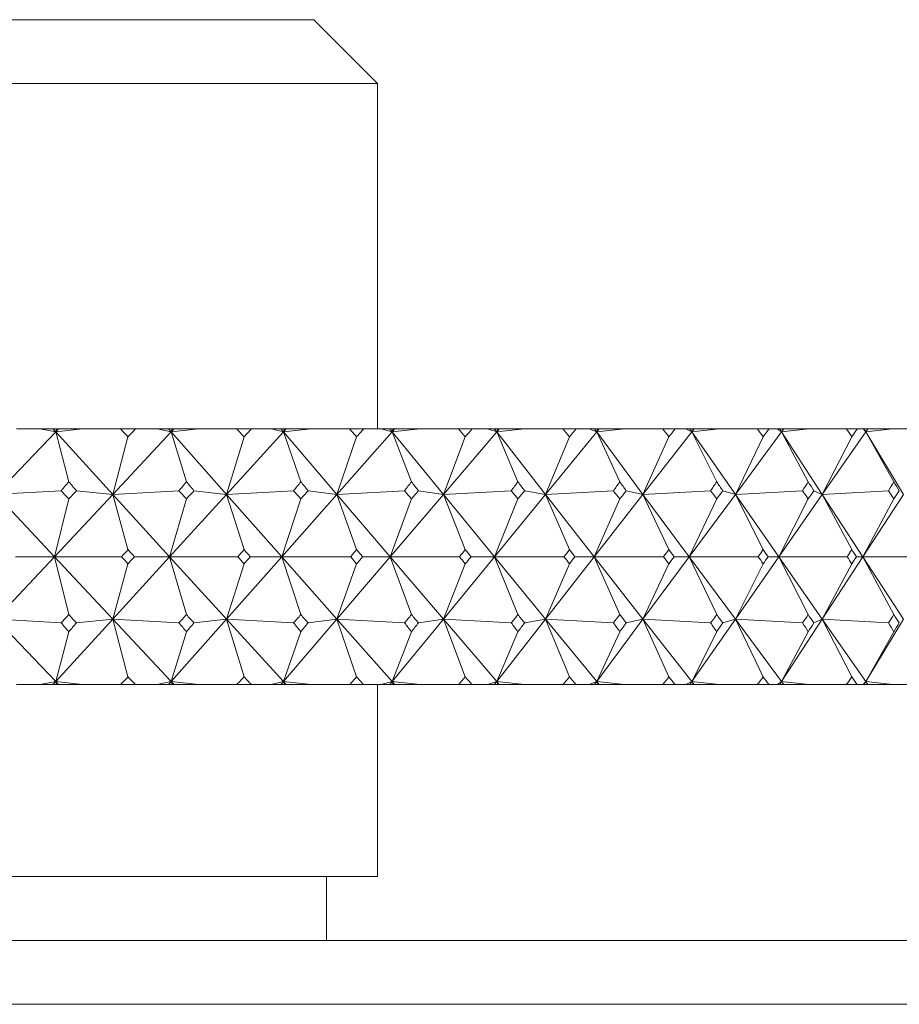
# Model space of a CAD drawing. Header units: inches. Extents: x 1.5 to 18.4, y 1.4 to 15.2.
# Tile 22 of 35: x 11.575 to 12.004, y 9.808 to 10.289. Entities that reach past the tile are written whole.
import ezdxf

# ---------------------------------------------------------------- set-up
doc = ezdxf.new("R2010")
doc.units = ezdxf.units.IN
doc.header["$MEASUREMENT"] = 0

msp = doc.modelspace()

# ---------------------------------------------------------------- linework, layer by layer
at = {"color": 7, "linetype": 'Continuous', "lineweight": 15}
for p, q in [((11.24946, 10.28882), (11.71821, 10.28882)), ((11.74946, 10.25757), (11.71821, 10.28882)), ((11.74946, 10.25757), (11.24946, 10.25757)), ((11.74946, 10.08882), (11.74946, 10.25757)), ((11.5922, 10.08735), (11.563, 10.05681)), ((11.57309, 10.08882), (11.58461, 10.08882)), ((11.5922, 10.08735), (11.58461, 10.08882)), ((11.58461, 10.08882), (11.59086, 10.08882)), ((11.59086, 10.08882), (11.5922, 10.08735)), ((11.59086, 10.08882), (11.59255, 10.08882)), ((11.5922, 10.08735), (11.6053, 10.08882)), ((11.59361, 10.08882), (11.5922, 10.08735)), ((11.59255, 10.08882), (11.5922, 10.08735)), ((11.59858, 10.06297), (11.5922, 10.08735)), ((11.5922, 10.08735), (11.62005, 10.05681)), ((11.59255, 10.08882), (11.59361, 10.08882)), ((11.59361, 10.08882), (11.6053, 10.08882)), ((11.6053, 10.08882), (11.6238, 10.08882)), ((11.64863, 10.08735), (11.62005, 10.05681)), ((11.6312, 10.08882), (11.6238, 10.08882)), ((11.6312, 10.08882), (11.64176, 10.08882)), ((11.64863, 10.08735), (11.64176, 10.08882)), ((11.64176, 10.08882), (11.64733, 10.08882)), ((11.64733, 10.08882), (11.64863, 10.08735)), ((11.64733, 10.08882), (11.64904, 10.08882)), ((11.64863, 10.08735), (11.66192, 10.08882)), ((11.65001, 10.08882), (11.64863, 10.08735)), ((11.64904, 10.08882), (11.64863, 10.08735)), ((11.65606, 10.06297), (11.64863, 10.08735)), ((11.64863, 10.08735), (11.67564, 10.05681)), ((11.64904, 10.08882), (11.65001, 10.08882)), ((11.65001, 10.08882), (11.66192, 10.08882)), ((11.66192, 10.08882), (11.68061, 10.08882)), ((11.70348, 10.08735), (11.67564, 10.05681)), ((11.6878, 10.08882), (11.68061, 10.08882)), ((11.6878, 10.08882), (11.69736, 10.08882)), ((11.70348, 10.08735), (11.69736, 10.08882)), ((11.69736, 10.08882), (11.70223, 10.08882)), ((11.70223, 10.08882), (11.70348, 10.08735)), ((11.70223, 10.08882), (11.70395, 10.08882)), ((11.70348, 10.08735), (11.71691, 10.08882)), ((11.70483, 10.08882), (11.70348, 10.08735)), ((11.70395, 10.08882), (11.70348, 10.08735)), ((11.71193, 10.06297), (11.70348, 10.08735)), ((11.70348, 10.08735), (11.72954, 10.05681)), ((11.70395, 10.08882), (11.70483, 10.08882)), ((11.70483, 10.08882), (11.71691, 10.08882)), ((11.71691, 10.08882), (11.73572, 10.08882)), ((11.75655, 10.08735), (11.72954, 10.05681)), ((11.74267, 10.08882), (11.73572, 10.08882)), ((11.74267, 10.08882), (11.75119, 10.08882)), ((11.75655, 10.08735), (11.75119, 10.08882)), ((11.75119, 10.08882), (11.75534, 10.08882)), ((11.75534, 10.08882), (11.75655, 10.08735)), ((11.75534, 10.08882), (11.75707, 10.08882)), ((11.75655, 10.08735), (11.77006, 10.08882)), ((11.75785, 10.08882), (11.75655, 10.08735)), ((11.75707, 10.08882), (11.75655, 10.08735)), ((11.76598, 10.06297), (11.75655, 10.08735)), ((11.75655, 10.08735), (11.78155, 10.05681)), ((11.75707, 10.08882), (11.75785, 10.08882)), ((11.75785, 10.08882), (11.77006, 10.08882)), ((11.77006, 10.08882), (11.78891, 10.08882)), ((11.80761, 10.08735), (11.78155, 10.05681)), ((11.7956, 10.08882), (11.78891, 10.08882)), ((11.7956, 10.08882), (11.80305, 10.08882)), ((11.80761, 10.08735), (11.80305, 10.08882)), ((11.80305, 10.08882), (11.80646, 10.08882)), ((11.80646, 10.08882), (11.80761, 10.08735)), ((11.80646, 10.08882), (11.80818, 10.08882)), ((11.80818, 10.08882), (11.80761, 10.08735)), ((11.80887, 10.08882), (11.80761, 10.08735)), ((11.80761, 10.08735), (11.82115, 10.08882)), ((11.81799, 10.06297), (11.80761, 10.08735)), ((11.80761, 10.08735), (11.83146, 10.05681)), ((11.80818, 10.08882), (11.80887, 10.08882)), ((11.80887, 10.08882), (11.82115, 10.08882)), ((11.82115, 10.08882), (11.83996, 10.08882)), ((11.85647, 10.08735), (11.83146, 10.05681)), ((11.84637, 10.08882), (11.83996, 10.08882)), ((11.84637, 10.08882), (11.85272, 10.08882)), ((11.85647, 10.08735), (11.85272, 10.08882)), ((11.85272, 10.08882), (11.85538, 10.08882)), ((11.85538, 10.08882), (11.85647, 10.08735)), ((11.85538, 10.08882), (11.85709, 10.08882)), ((11.85709, 10.08882), (11.85647, 10.08735)), ((11.85767, 10.08882), (11.85647, 10.08735)), ((11.85647, 10.08735), (11.86999, 10.08882)), ((11.86776, 10.06297), (11.85647, 10.08735)), ((11.85647, 10.08735), (11.87908, 10.05681)), ((11.85709, 10.08882), (11.85767, 10.08882)), ((11.85767, 10.08882), (11.86999, 10.08882)), ((11.86999, 10.08882), (11.88869, 10.08882)), ((11.90293, 10.08735), (11.87908, 10.05681)), ((11.89478, 10.08882), (11.88869, 10.08882)), ((11.89478, 10.08882), (11.9, 10.08882)), ((11.90293, 10.08735), (11.9, 10.08882)), ((11.9, 10.08882), (11.90191, 10.08882)), ((11.90191, 10.08882), (11.90293, 10.08735)), ((11.90191, 10.08882), (11.9036, 10.08882)), ((11.9036, 10.08882), (11.90293, 10.08735)), ((11.90408, 10.08882), (11.90293, 10.08735)), ((11.90293, 10.08735), (11.91637, 10.08882)), ((11.91509, 10.06297), (11.90293, 10.08735)), ((11.90293, 10.08735), (11.92421, 10.05681)), ((11.9036, 10.08882), (11.90408, 10.08882)), ((11.90408, 10.08882), (11.91637, 10.08882)), ((11.91637, 10.08882), (11.9349, 10.08882)), ((11.94682, 10.08735), (11.92421, 10.05681)), ((11.94065, 10.08882), (11.9349, 10.08882)), ((11.94065, 10.08882), (11.94472, 10.08882)), ((11.94682, 10.08735), (11.94472, 10.08882)), ((11.94472, 10.08882), (11.94586, 10.08882)), ((11.94586, 10.08882), (11.94682, 10.08735)), ((11.94586, 10.08882), (11.94753, 10.08882)), ((11.94753, 10.08882), (11.94682, 10.08735)), ((11.94791, 10.08882), (11.94682, 10.08735)), ((11.94682, 10.08735), (11.96013, 10.08882)), ((11.95979, 10.06297), (11.94682, 10.08735)), ((11.94682, 10.08735), (11.96667, 10.05681)), ((11.94753, 10.08882), (11.94791, 10.08882)), ((11.94791, 10.08882), (11.96013, 10.08882)), ((11.96013, 10.08882), (11.9784, 10.08882)), ((11.98795, 10.08735), (11.96667, 10.05681)), ((11.98379, 10.08882), (11.9784, 10.08882)), ((11.98379, 10.08882), (11.9867, 10.08882)), ((11.98795, 10.08735), (11.9867, 10.08882)), ((11.9867, 10.08882), (11.98706, 10.08882)), ((11.98706, 10.08882), (11.98795, 10.08735)), ((11.98706, 10.08882), (11.98871, 10.08882)), ((11.98871, 10.08882), (11.98795, 10.08735)), ((11.98897, 10.08882), (11.98795, 10.08735)), ((11.98795, 10.08735), (12.00108, 10.08882)), ((12.00169, 10.06297), (11.98795, 10.08735)), ((11.98795, 10.08735), (12.00631, 10.05681)), ((11.98871, 10.08882), (11.98897, 10.08882)), ((11.98897, 10.08882), (12.00108, 10.08882)), ((12.00108, 10.08882), (12.01902, 10.08882)), ((11.6275, 10.08502), (11.62005, 10.05681)), ((11.68421, 10.08502), (11.67564, 10.05681)), ((11.7392, 10.08502), (11.72954, 10.05681)), ((11.79226, 10.08502), (11.78155, 10.05681)), ((11.84317, 10.08502), (11.83146, 10.05681)), ((11.89174, 10.08502), (11.87908, 10.05681)), ((11.93778, 10.08502), (11.92421, 10.05681)), ((11.9811, 10.08502), (11.96667, 10.05681)), ((11.563, 10.05681), (11.59482, 10.05861)), ((11.62005, 10.05681), (11.60233, 10.05861)), ((11.62005, 10.05681), (11.65239, 10.05861)), ((11.67564, 10.05681), (11.65971, 10.05861)), ((11.67564, 10.05681), (11.70838, 10.05861)), ((11.72954, 10.05681), (11.71548, 10.05861)), ((11.72954, 10.05681), (11.76255, 10.05861)), ((11.78155, 10.05681), (11.7694, 10.05861)), ((11.78155, 10.05681), (11.8147, 10.05861)), ((11.83146, 10.05681), (11.82128, 10.05861)), ((11.83146, 10.05681), (11.86462, 10.05861)), ((11.87908, 10.05681), (11.87089, 10.05861)), ((11.87908, 10.05681), (11.91211, 10.05861)), ((11.92421, 10.05681), (11.91806, 10.05861)), ((11.92421, 10.05681), (11.95699, 10.05861)), ((11.96667, 10.05681), (11.96258, 10.05861)), ((11.96667, 10.05681), (11.99907, 10.05861)), ((11.563, 10.05681), (11.59152, 10.02632)), ((11.62005, 10.05681), (11.59152, 10.02632)), ((11.59152, 10.02632), (11.59858, 10.05461)), ((11.6275, 10.02983), (11.62005, 10.05681)), ((11.62005, 10.05681), (11.64784, 10.02632)), ((11.67564, 10.05681), (11.64784, 10.02632)), ((11.64784, 10.02632), (11.65606, 10.05461)), ((11.68421, 10.02983), (11.67564, 10.05681)), ((11.67564, 10.05681), (11.70259, 10.02632)), ((11.72954, 10.05681), (11.70259, 10.02632)), ((11.70259, 10.02632), (11.71193, 10.05461)), ((11.7392, 10.02983), (11.72954, 10.05681)), ((11.72954, 10.05681), (11.75555, 10.02632)), ((11.78155, 10.05681), (11.75555, 10.02632)), ((11.75555, 10.02632), (11.76598, 10.05461)), ((11.79226, 10.02983), (11.78155, 10.05681)), ((11.78155, 10.05681), (11.80651, 10.02632)), ((11.83146, 10.05681), (11.80651, 10.02632)), ((11.80651, 10.02632), (11.81799, 10.05461)), ((11.84317, 10.02983), (11.83146, 10.05681)), ((11.83146, 10.05681), (11.85527, 10.02632)), ((11.87908, 10.05681), (11.85527, 10.02632)), ((11.85527, 10.02632), (11.86776, 10.05461)), ((11.89174, 10.02983), (11.87908, 10.05681)), ((11.87908, 10.05681), (11.90164, 10.02632)), ((11.92421, 10.05681), (11.90164, 10.02632)), ((11.90164, 10.02632), (11.91509, 10.05461)), ((11.93778, 10.02983), (11.92421, 10.05681)), ((11.92421, 10.05681), (11.94544, 10.02632)), ((11.96667, 10.05681), (11.94544, 10.02632)), ((11.94544, 10.02632), (11.95979, 10.05461)), ((11.9811, 10.02983), (11.96667, 10.05681)), ((11.96667, 10.05681), (11.98649, 10.02632)), ((12.00631, 10.05681), (11.98649, 10.02632)), ((11.98649, 10.02632), (12.00169, 10.05461)), ((11.563, 9.99584), (11.59152, 10.02632)), ((11.59152, 10.02632), (11.57249, 10.02632)), ((11.59152, 10.02632), (11.59858, 9.99804)), ((11.62005, 9.99584), (11.59152, 10.02632)), ((11.59152, 10.02632), (11.62439, 10.02632)), ((11.62005, 9.99584), (11.64784, 10.02632)), ((11.64784, 10.02632), (11.63061, 10.02632)), ((11.64784, 10.02632), (11.65606, 9.99804)), ((11.67564, 9.99584), (11.64784, 10.02632)), ((11.64784, 10.02632), (11.68118, 10.02632)), ((11.67564, 9.99584), (11.70259, 10.02632)), ((11.70259, 10.02632), (11.68723, 10.02632)), ((11.70259, 10.02632), (11.71193, 9.99804)), ((11.72954, 9.99584), (11.70259, 10.02632)), ((11.70259, 10.02632), (11.73627, 10.02632)), ((11.72954, 9.99584), (11.75555, 10.02632)), ((11.75555, 10.02632), (11.74212, 10.02632)), ((11.75555, 10.02632), (11.76598, 9.99804)), ((11.78155, 9.99584), (11.75555, 10.02632)), ((11.75555, 10.02632), (11.78944, 10.02632)), ((11.78155, 9.99584), (11.80651, 10.02632)), ((11.80651, 10.02632), (11.79507, 10.02632)), ((11.80651, 10.02632), (11.81799, 9.99804)), ((11.83146, 9.99584), (11.80651, 10.02632)), ((11.80651, 10.02632), (11.84048, 10.02632)), ((11.83146, 9.99584), (11.85527, 10.02632)), ((11.85527, 10.02632), (11.84586, 10.02632)), ((11.85527, 10.02632), (11.86776, 9.99804)), ((11.87908, 9.99584), (11.85527, 10.02632)), ((11.85527, 10.02632), (11.88918, 10.02632)), ((11.87908, 9.99584), (11.90164, 10.02632)), ((11.90164, 10.02632), (11.8943, 10.02632)), ((11.90164, 10.02632), (11.91509, 9.99804)), ((11.92421, 9.99584), (11.90164, 10.02632)), ((11.90164, 10.02632), (11.93536, 10.02632)), ((11.92421, 9.99584), (11.94544, 10.02632)), ((11.94544, 10.02632), (11.94019, 10.02632)), ((11.94544, 10.02632), (11.95979, 9.99804)), ((11.96667, 9.99584), (11.94544, 10.02632)), ((11.94544, 10.02632), (11.97883, 10.02632)), ((11.96667, 9.99584), (11.98649, 10.02632)), ((11.98649, 10.02632), (11.98336, 10.02632)), ((11.98649, 10.02632), (12.00169, 9.99804)), ((12.00631, 9.99584), (11.98649, 10.02632)), ((11.98649, 10.02632), (12.01942, 10.02632)), ((11.62005, 9.99584), (11.6275, 10.02282)), ((11.67564, 9.99584), (11.68421, 10.02282)), ((11.72954, 9.99584), (11.7392, 10.02282)), ((11.78155, 9.99584), (11.79226, 10.02282)), ((11.83146, 9.99584), (11.84317, 10.02282)), ((11.87908, 9.99584), (11.89174, 10.02282)), ((11.92421, 9.99584), (11.93778, 10.02282)), ((11.96667, 9.99584), (11.9811, 10.02282)), ((11.5922, 9.9653), (11.563, 9.99584)), ((11.59482, 9.99404), (11.563, 9.99584)), ((11.5922, 9.9653), (11.62005, 9.99584)), ((11.60233, 9.99404), (11.62005, 9.99584)), ((11.62005, 9.99584), (11.6275, 9.96763)), ((11.64863, 9.9653), (11.62005, 9.99584)), ((11.65239, 9.99404), (11.62005, 9.99584)), ((11.64863, 9.9653), (11.67564, 9.99584)), ((11.65971, 9.99404), (11.67564, 9.99584)), ((11.67564, 9.99584), (11.68421, 9.96763)), ((11.70348, 9.9653), (11.67564, 9.99584)), ((11.70838, 9.99404), (11.67564, 9.99584)), ((11.70348, 9.9653), (11.72954, 9.99584)), ((11.71548, 9.99404), (11.72954, 9.99584)), ((11.72954, 9.99584), (11.7392, 9.96763)), ((11.75655, 9.9653), (11.72954, 9.99584)), ((11.76255, 9.99404), (11.72954, 9.99584)), ((11.75655, 9.9653), (11.78155, 9.99584)), ((11.7694, 9.99404), (11.78155, 9.99584)), ((11.78155, 9.99584), (11.79226, 9.96763)), ((11.80761, 9.9653), (11.78155, 9.99584)), ((11.8147, 9.99404), (11.78155, 9.99584)), ((11.80761, 9.9653), (11.83146, 9.99584)), ((11.82128, 9.99404), (11.83146, 9.99584)), ((11.83146, 9.99584), (11.84317, 9.96763)), ((11.85647, 9.9653), (11.83146, 9.99584)), ((11.86462, 9.99404), (11.83146, 9.99584)), ((11.85647, 9.9653), (11.87908, 9.99584)), ((11.87089, 9.99404), (11.87908, 9.99584)), ((11.87908, 9.99584), (11.89174, 9.96763)), ((11.90293, 9.9653), (11.87908, 9.99584)), ((11.91211, 9.99404), (11.87908, 9.99584)), ((11.90293, 9.9653), (11.92421, 9.99584)), ((11.91806, 9.99404), (11.92421, 9.99584)), ((11.92421, 9.99584), (11.93778, 9.96763)), ((11.94682, 9.9653), (11.92421, 9.99584)), ((11.95699, 9.99404), (11.92421, 9.99584)), ((11.94682, 9.9653), (11.96667, 9.99584)), ((11.96258, 9.99404), (11.96667, 9.99584)), ((11.96667, 9.99584), (11.9811, 9.96763)), ((11.98795, 9.9653), (11.96667, 9.99584)), ((11.99907, 9.99404), (11.96667, 9.99584)), ((11.98795, 9.9653), (12.00631, 9.99584)), ((11.5922, 9.9653), (11.59858, 9.98968)), ((11.64863, 9.9653), (11.65606, 9.98968)), ((11.70348, 9.9653), (11.71193, 9.98968)), ((11.75655, 9.9653), (11.76598, 9.98968)), ((11.80761, 9.9653), (11.81799, 9.98968)), ((11.85647, 9.9653), (11.86776, 9.98968)), ((11.90293, 9.9653), (11.91509, 9.98968)), ((11.94682, 9.9653), (11.95979, 9.98968)), ((11.98795, 9.9653), (12.00169, 9.98968)), ((11.57309, 9.96382), (11.58461, 9.96382)), ((11.58461, 9.96382), (11.5922, 9.9653)), ((11.58461, 9.96382), (11.59086, 9.96382)), ((11.59086, 9.96382), (11.5922, 9.9653)), ((11.59086, 9.96382), (11.59255, 9.96382)), ((11.6053, 9.96382), (11.5922, 9.9653)), ((11.59361, 9.96382), (11.5922, 9.9653)), ((11.5922, 9.9653), (11.59255, 9.96382)), ((11.59255, 9.96382), (11.59361, 9.96382)), ((11.59361, 9.96382), (11.6053, 9.96382)), ((11.6053, 9.96382), (11.6238, 9.96382)), ((11.6312, 9.96382), (11.6238, 9.96382)), ((11.6312, 9.96382), (11.64176, 9.96382)), ((11.64176, 9.96382), (11.64863, 9.9653)), ((11.64176, 9.96382), (11.64733, 9.96382)), ((11.64733, 9.96382), (11.64863, 9.9653)), ((11.64733, 9.96382), (11.64904, 9.96382)), ((11.66192, 9.96382), (11.64863, 9.9653)), ((11.65001, 9.96382), (11.64863, 9.9653)), ((11.64863, 9.9653), (11.64904, 9.96382)), ((11.64904, 9.96382), (11.65001, 9.96382)), ((11.65001, 9.96382), (11.66192, 9.96382)), ((11.66192, 9.96382), (11.68061, 9.96382)), ((11.6878, 9.96382), (11.68061, 9.96382)), ((11.6878, 9.96382), (11.69736, 9.96382)), ((11.69736, 9.96382), (11.70348, 9.9653)), ((11.69736, 9.96382), (11.70223, 9.96382)), ((11.70223, 9.96382), (11.70348, 9.9653)), ((11.70223, 9.96382), (11.70395, 9.96382)), ((11.71691, 9.96382), (11.70348, 9.9653)), ((11.70483, 9.96382), (11.70348, 9.9653)), ((11.70348, 9.9653), (11.70395, 9.96382)), ((11.70395, 9.96382), (11.70483, 9.96382)), ((11.70483, 9.96382), (11.71691, 9.96382)), ((11.71691, 9.96382), (11.73572, 9.96382)), ((11.74267, 9.96382), (11.73572, 9.96382)), ((11.74267, 9.96382), (11.75119, 9.96382)), ((11.74946, 9.87007), (11.74946, 9.96382)), ((11.75119, 9.96382), (11.75655, 9.9653)), ((11.75119, 9.96382), (11.75534, 9.96382)), ((11.75534, 9.96382), (11.75655, 9.9653)), ((11.75534, 9.96382), (11.75707, 9.96382)), ((11.77006, 9.96382), (11.75655, 9.9653)), ((11.75785, 9.96382), (11.75655, 9.9653)), ((11.75655, 9.9653), (11.75707, 9.96382)), ((11.75707, 9.96382), (11.75785, 9.96382)), ((11.75785, 9.96382), (11.77006, 9.96382)), ((11.77006, 9.96382), (11.78891, 9.96382)), ((11.7956, 9.96382), (11.78891, 9.96382)), ((11.7956, 9.96382), (11.80305, 9.96382)), ((11.80305, 9.96382), (11.80761, 9.9653)), ((11.80305, 9.96382), (11.80646, 9.96382)), ((11.80646, 9.96382), (11.80761, 9.9653)), ((11.80646, 9.96382), (11.80818, 9.96382)), ((11.80761, 9.9653), (11.80818, 9.96382)), ((11.80887, 9.96382), (11.80761, 9.9653)), ((11.82115, 9.96382), (11.80761, 9.9653)), ((11.80818, 9.96382), (11.80887, 9.96382)), ((11.80887, 9.96382), (11.82115, 9.96382)), ((11.82115, 9.96382), (11.83996, 9.96382)), ((11.84637, 9.96382), (11.83996, 9.96382)), ((11.84637, 9.96382), (11.85272, 9.96382)), ((11.85272, 9.96382), (11.85647, 9.9653)), ((11.85272, 9.96382), (11.85538, 9.96382)), ((11.85538, 9.96382), (11.85647, 9.9653)), ((11.85538, 9.96382), (11.85709, 9.96382)), ((11.85647, 9.9653), (11.85709, 9.96382)), ((11.85767, 9.96382), (11.85647, 9.9653)), ((11.86999, 9.96382), (11.85647, 9.9653)), ((11.85709, 9.96382), (11.85767, 9.96382)), ((11.85767, 9.96382), (11.86999, 9.96382)), ((11.86999, 9.96382), (11.88869, 9.96382)), ((11.89478, 9.96382), (11.88869, 9.96382)), ((11.89478, 9.96382), (11.9, 9.96382)), ((11.9, 9.96382), (11.90293, 9.9653)), ((11.9, 9.96382), (11.90191, 9.96382)), ((11.90191, 9.96382), (11.90293, 9.9653)), ((11.90191, 9.96382), (11.9036, 9.96382)), ((11.90293, 9.9653), (11.9036, 9.96382)), ((11.90408, 9.96382), (11.90293, 9.9653)), ((11.91637, 9.96382), (11.90293, 9.9653)), ((11.9036, 9.96382), (11.90408, 9.96382)), ((11.90408, 9.96382), (11.91637, 9.96382)), ((11.91637, 9.96382), (11.9349, 9.96382)), ((11.94065, 9.96382), (11.9349, 9.96382)), ((11.94065, 9.96382), (11.94472, 9.96382)), ((11.94472, 9.96382), (11.94682, 9.9653)), ((11.94472, 9.96382), (11.94586, 9.96382)), ((11.94586, 9.96382), (11.94682, 9.9653)), ((11.94586, 9.96382), (11.94753, 9.96382)), ((11.94682, 9.9653), (11.94753, 9.96382)), ((11.94791, 9.96382), (11.94682, 9.9653)), ((11.96013, 9.96382), (11.94682, 9.9653)), ((11.94753, 9.96382), (11.94791, 9.96382)), ((11.94791, 9.96382), (11.96013, 9.96382)), ((11.96013, 9.96382), (11.9784, 9.96382)), ((11.98379, 9.96382), (11.9784, 9.96382)), ((11.98379, 9.96382), (11.9867, 9.96382)), ((11.9867, 9.96382), (11.98795, 9.9653)), ((11.9867, 9.96382), (11.98706, 9.96382)), ((11.98706, 9.96382), (11.98795, 9.9653)), ((11.98706, 9.96382), (11.98871, 9.96382)), ((11.98795, 9.9653), (11.98871, 9.96382)), ((11.98897, 9.96382), (11.98795, 9.9653)), ((12.00108, 9.96382), (11.98795, 9.9653)), ((11.98871, 9.96382), (11.98897, 9.96382)), ((11.98897, 9.96382), (12.00108, 9.96382)), ((12.00108, 9.96382), (12.01902, 9.96382)), ((10.74946, 9.87007), (11.74946, 9.87007)), ((11.72446, 9.83882), (11.72446, 9.87007)), ((11.24946, 9.83882), (12.09321, 9.83882)), ((12.12446, 9.80757), (11.24946, 9.80757))]:
    msp.add_line(p, q, dxfattribs=at)
for centre, major_axis, ratio, start_param, end_param in [((11.24946, 8.65454), (-0.27526, 1.70787), 0.556814, 5.609619, 5.613661), ((11.24946, 8.65454), (0.88683, 1.69928), 0.258951, 0.714351, 0.718393), ((11.24946, 8.65454), (-0.18894, 1.71137), 0.567851, 5.63651, 5.640552), ((11.24946, 8.65454), (0.90827, 1.7018), 0.23145, 0.702927, 0.706969), ((11.24946, 8.65454), (-0.09843, 1.7138), 0.574803, 5.666121, 5.670163), ((11.24946, 8.65454), (0.92697, 1.70428), 0.203964, 0.690508, 0.694549), ((11.24946, 8.65454), (-0.00557, 1.71473), 0.577342, 5.697245, 5.701286), ((11.24946, 8.65454), (0.94305, 1.70663), 0.176515, 0.677253, 0.681295), ((11.24946, 8.65454), (0.08741, 1.71399), 0.575343, 5.728456, 5.732497), ((11.24946, 8.65454), (0.95665, 1.70879), 0.149112, 0.663308, 0.66735), ((11.24946, 8.65454), (0.17832, 1.71173), 0.568904, 5.758317, 5.762358), ((11.24946, 8.65454), (0.96784, 1.71068), 0.12176, 0.648801, 0.652843), ((11.24946, 8.65454), (0.26521, 1.70832), 0.558333, 5.785586, 5.789627), ((11.24946, 8.65454), (0.9767, 1.71225), 0.094455, 0.633849, 0.637891), ((11.24946, 8.65454), (0.34672, 1.70432), 0.544087, 5.809361, 5.813402), ((11.24946, 8.65454), (0.98328, 1.71346), 0.067191, 0.618561, 0.622603), ((11.24946, 11.39811), (0.43061, 1.69979), 0.524442, 3.947933, 3.951989), ((11.24946, 11.39811), (-0.90827, 1.7018), 0.23145, 2.340376, 2.344432), ((11.24946, 11.39811), (0.35606, 1.70383), 0.542163, 3.928667, 3.932722), ((11.24946, 11.39811), (-0.92697, 1.70428), 0.203964, 2.352795, 2.356851), ((11.24946, 11.39811), (0.27526, 1.70787), 0.556814, 3.905351, 3.909407), ((11.24946, 11.39811), (-0.94305, 1.70663), 0.176515, 2.36605, 2.370106), ((11.24946, 11.39811), (0.18894, 1.71137), 0.567851, 3.878459, 3.882515), ((11.24946, 11.39811), (-0.95665, 1.70879), 0.149112, 2.379995, 2.384051), ((11.24946, 11.39811), (0.09843, 1.7138), 0.574803, 3.848849, 3.852905), ((11.24946, 11.39811), (-0.96784, 1.71068), 0.12176, 2.394502, 2.398558), ((11.24946, 11.39811), (0.00557, 1.71473), 0.577342, 3.817725, 3.821781), ((11.24946, 11.39811), (-0.9767, 1.71225), 0.094455, 2.409454, 2.41351), ((11.24946, 11.39811), (-0.08741, 1.71399), 0.575343, 3.786514, 3.79057), ((11.24946, 11.39811), (-0.98328, 1.71346), 0.067191, 2.424742, 2.428798), ((11.24946, 11.39811), (-0.17832, 1.71173), 0.568904, 3.756653, 3.760709), ((11.24946, 11.39811), (-0.98763, 1.71428), 0.039958, 2.440264, 2.44432), ((11.24946, 11.39811), (-0.26521, 1.70832), 0.558333, 3.729384, 3.73344), ((11.24946, 11.39811), (-0.98976, 1.71468), 0.012745, 2.455925, 2.459981), ((11.24946, 8.65454), (-0.35606, 1.70383), 0.542163, 5.554887, 5.558943), ((11.24946, 8.65454), (0.88683, 1.69928), 0.258951, 0.745753, 0.749809), ((11.24946, 8.65454), (-0.27526, 1.70787), 0.556814, 5.578203, 5.582259), ((11.24946, 8.65454), (0.90827, 1.7018), 0.23145, 0.734329, 0.738385), ((11.24946, 8.65454), (-0.18894, 1.71137), 0.567851, 5.605094, 5.60915), ((11.24946, 8.65454), (0.92697, 1.70428), 0.203964, 0.721909, 0.725965), ((11.24946, 8.65454), (-0.09843, 1.7138), 0.574803, 5.634705, 5.638761), ((11.24946, 8.65454), (0.94305, 1.70663), 0.176515, 0.708655, 0.712711), ((11.24946, 8.65454), (-0.00557, 1.71473), 0.577342, 5.665829, 5.669884), ((11.24946, 8.65454), (0.95665, 1.70879), 0.149112, 0.69471, 0.698766), ((11.24946, 8.65454), (0.08741, 1.71399), 0.575343, 5.69704, 5.701096), ((11.24946, 8.65454), (0.96784, 1.71068), 0.12176, 0.680203, 0.684259), ((11.24946, 8.65454), (0.17832, 1.71173), 0.568904, 5.726901, 5.730956), ((11.24946, 8.65454), (0.9767, 1.71225), 0.094455, 0.665251, 0.669307), ((11.24946, 8.65454), (0.26521, 1.70832), 0.558333, 5.75417, 5.758226), ((11.24946, 8.65454), (0.98328, 1.71346), 0.067191, 0.649963, 0.654019), ((11.24946, 8.65454), (0.34672, 1.70432), 0.544087, 5.777945, 5.782001), ((11.24946, 8.65454), (0.98763, 1.71428), 0.039958, 0.634441, 0.638496), ((11.24946, 11.39811), (0.35606, 1.70383), 0.542163, 3.897909, 3.901306), ((11.24946, 11.39811), (-0.90827, 1.7018), 0.23145, 2.371792, 2.375189), ((11.24946, 11.39811), (0.27526, 1.70787), 0.556814, 3.874594, 3.877991), ((11.24946, 11.39811), (-0.92697, 1.70428), 0.203964, 2.384211, 2.387609), ((11.24946, 11.39811), (0.18894, 1.71137), 0.567851, 3.847702, 3.851099), ((11.24946, 11.39811), (-0.94305, 1.70663), 0.176515, 2.397466, 2.400863), ((11.24946, 11.39811), (0.09843, 1.7138), 0.574803, 3.818091, 3.821489), ((11.24946, 11.39811), (-0.95665, 1.70879), 0.149112, 2.411411, 2.414808), ((11.24946, 11.39811), (0.00557, 1.71473), 0.577342, 3.786968, 3.790365), ((11.24946, 11.39811), (-0.96784, 1.71068), 0.12176, 2.425918, 2.429315), ((11.24946, 11.39811), (-0.08741, 1.71399), 0.575343, 3.755757, 3.759154), ((11.24946, 11.39811), (-0.9767, 1.71225), 0.094455, 2.44087, 2.444267), ((11.24946, 11.39811), (-0.17832, 1.71173), 0.568904, 3.725896, 3.729293), ((11.24946, 11.39811), (-0.98328, 1.71346), 0.067191, 2.456158, 2.459555), ((11.24946, 11.39811), (-0.26521, 1.70832), 0.558333, 3.698627, 3.702024), ((11.24946, 11.39811), (-0.98763, 1.71428), 0.039958, 2.47168, 2.475078), ((11.24946, 8.65454), (-0.35606, 1.70383), 0.542163, 5.523471, 5.526869), ((11.24946, 8.65454), (0.90827, 1.7018), 0.23145, 0.766404, 0.769801), ((11.24946, 8.65454), (-0.27526, 1.70787), 0.556814, 5.546787, 5.550184), ((11.24946, 8.65454), (0.92697, 1.70428), 0.203964, 0.753984, 0.757381), ((11.24946, 8.65454), (-0.18894, 1.71137), 0.567851, 5.573679, 5.577076), ((11.24946, 8.65454), (0.94305, 1.70663), 0.176515, 0.74073, 0.744127), ((11.24946, 8.65454), (-0.09843, 1.7138), 0.574803, 5.603289, 5.606687), ((11.24946, 8.65454), (0.95665, 1.70879), 0.149112, 0.726784, 0.730182), ((11.24946, 8.65454), (-0.00557, 1.71473), 0.577342, 5.634413, 5.63781), ((11.24946, 8.65454), (0.96784, 1.71068), 0.12176, 0.712277, 0.715675), ((11.24946, 8.65454), (0.08741, 1.71399), 0.575343, 5.665624, 5.669021), ((11.24946, 8.65454), (0.9767, 1.71225), 0.094455, 0.697325, 0.700723), ((11.24946, 8.65454), (0.17832, 1.71173), 0.568904, 5.695485, 5.698882), ((11.24946, 8.65454), (0.98328, 1.71346), 0.067191, 0.682038, 0.685435), ((11.24946, 8.65454), (0.26521, 1.70832), 0.558333, 5.722754, 5.726151), ((11.24946, 8.65454), (0.98763, 1.71428), 0.039958, 0.666515, 0.669912), ((11.24946, 11.39811), (0.35606, 1.70383), 0.542163, 3.865835, 3.869891), ((11.24946, 11.39811), (-0.88683, 1.69928), 0.258951, 2.391784, 2.39584), ((11.24946, 11.39811), (0.27526, 1.70787), 0.556814, 3.842519, 3.846575), ((11.24946, 11.39811), (-0.90827, 1.7018), 0.23145, 2.403208, 2.407264), ((11.24946, 11.39811), (0.18894, 1.71137), 0.567851, 3.815628, 3.819684), ((11.24946, 11.39811), (-0.92697, 1.70428), 0.203964, 2.415627, 2.419683), ((11.24946, 11.39811), (0.09843, 1.7138), 0.574803, 3.786017, 3.790073), ((11.24946, 11.39811), (-0.94305, 1.70663), 0.176515, 2.428882, 2.432937), ((11.24946, 11.39811), (0.00557, 1.71473), 0.577342, 3.754893, 3.758949), ((11.24946, 11.39811), (-0.95665, 1.70879), 0.149112, 2.442827, 2.446883), ((11.24946, 11.39811), (-0.08741, 1.71399), 0.575343, 3.723682, 3.727738), ((11.24946, 11.39811), (-0.96784, 1.71068), 0.12176, 2.457334, 2.46139), ((11.24946, 11.39811), (-0.17832, 1.71173), 0.568904, 3.693821, 3.697877), ((11.24946, 11.39811), (-0.9767, 1.71225), 0.094455, 2.472286, 2.476342), ((11.24946, 11.39811), (-0.26521, 1.70832), 0.558333, 3.666552, 3.670608), ((11.24946, 11.39811), (-0.98328, 1.71346), 0.067191, 2.487574, 2.49163), ((11.24946, 11.39811), (-0.34672, 1.70432), 0.544087, 3.642777, 3.646833), ((11.24946, 11.39811), (-0.98763, 1.71428), 0.039958, 2.503096, 2.507152), ((11.24946, 8.65454), (-0.43061, 1.69979), 0.524442, 5.472789, 5.476845), ((11.24946, 8.65454), (0.90827, 1.7018), 0.23145, 0.797161, 0.801217), ((11.24946, 8.65454), (-0.35606, 1.70383), 0.542163, 5.492056, 5.496111), ((11.24946, 8.65454), (0.92697, 1.70428), 0.203964, 0.784741, 0.788797), ((11.24946, 8.65454), (-0.27526, 1.70787), 0.556814, 5.515371, 5.519427), ((11.24946, 8.65454), (0.94305, 1.70663), 0.176515, 0.771487, 0.775543), ((11.24946, 8.65454), (-0.18894, 1.71137), 0.567851, 5.542263, 5.546318), ((11.24946, 8.65454), (0.95665, 1.70879), 0.149112, 0.757542, 0.761598), ((11.24946, 8.65454), (-0.09843, 1.7138), 0.574803, 5.571873, 5.575929), ((11.24946, 8.65454), (0.96784, 1.71068), 0.12176, 0.743035, 0.747091), ((11.24946, 8.65454), (-0.00557, 1.71473), 0.577342, 5.602997, 5.607053), ((11.24946, 8.65454), (0.9767, 1.71225), 0.094455, 0.728083, 0.732139), ((11.24946, 8.65454), (0.08741, 1.71399), 0.575343, 5.634208, 5.638264), ((11.24946, 8.65454), (0.98328, 1.71346), 0.067191, 0.712795, 0.716851), ((11.24946, 8.65454), (0.17832, 1.71173), 0.568904, 5.664069, 5.668125), ((11.24946, 8.65454), (0.98763, 1.71428), 0.039958, 0.697272, 0.701328), ((11.24946, 8.65454), (0.26521, 1.70832), 0.558333, 5.691338, 5.695394), ((11.24946, 8.65454), (0.98976, 1.71468), 0.012745, 0.681612, 0.685668), ((11.24946, 11.39811), (0.27526, 1.70787), 0.556814, 3.811117, 3.815159), ((11.24946, 11.39811), (-0.88683, 1.69928), 0.258951, 2.4232, 2.427241), ((11.24946, 11.39811), (0.18894, 1.71137), 0.567851, 3.784226, 3.788268), ((11.24946, 11.39811), (-0.90827, 1.7018), 0.23145, 2.434624, 2.438665), ((11.24946, 11.39811), (0.09843, 1.7138), 0.574803, 3.754615, 3.758657), ((11.24946, 11.39811), (-0.92697, 1.70428), 0.203964, 2.447043, 2.451085), ((11.24946, 11.39811), (0.00557, 1.71473), 0.577342, 3.723492, 3.727533), ((11.24946, 11.39811), (-0.94305, 1.70663), 0.176515, 2.460297, 2.464339), ((11.24946, 11.39811), (-0.08741, 1.71399), 0.575343, 3.692281, 3.696322), ((11.24946, 11.39811), (-0.95665, 1.70879), 0.149112, 2.474243, 2.478284), ((11.24946, 11.39811), (-0.17832, 1.71173), 0.568904, 3.66242, 3.666461), ((11.24946, 11.39811), (-0.96784, 1.71068), 0.12176, 2.48875, 2.492792), ((11.24946, 11.39811), (-0.26521, 1.70832), 0.558333, 3.635151, 3.639192), ((11.24946, 11.39811), (-0.9767, 1.71225), 0.094455, 2.503702, 2.507743), ((11.24946, 11.39811), (-0.34672, 1.70432), 0.544087, 3.611376, 3.615417), ((11.24946, 11.39811), (-0.98328, 1.71346), 0.067191, 2.51899, 2.523031)]:
    msp.add_ellipse(centre, major_axis=major_axis, ratio=ratio, start_param=start_param, end_param=end_param, dxfattribs=at)

doc.saveas('drawing.dxf')
